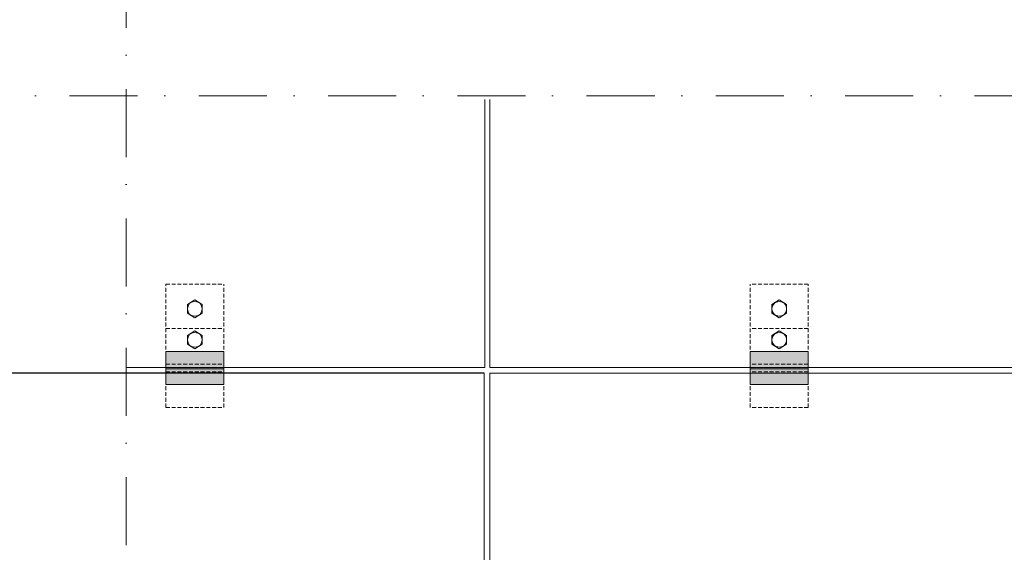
# Model space of a CAD drawing. Header units: millimetres. Extents: x -7814 to 55813, y 465 to 25965.
# Tile 15 of 112: x 2436 to 7541, y 17328 to 20088. Entities that reach past the tile are written whole.
import ezdxf

# ---------------------------------------------------------------- set-up
doc = ezdxf.new("R2010")
doc.units = ezdxf.units.MM
doc.linetypes.add('Dot & Dashed', pattern=[670.277762, 352.777767, -176.388884, 0, -141.111112])
doc.linetypes.add('Hidden Line', pattern=[30, 20, -10])
doc.layers.add('2D Drafting - General2', color=251, linetype='Continuous', lineweight=15)
doc.layers.add('2D Drafting - General62', color=9, linetype='Continuous', lineweight=20)
doc.layers.add('Wymiarowanie', color=7, linetype='Continuous')
doc.styles.add('GENERATED_STYLE_2', font='GOTHIC.TTF')
doc.dimstyles.new('GENERATED_STYLE__5', dxfattribs={"dimtxt": 200, "dimasz": 190, "dimexe": 0.18, "dimexo": 0, "dimgap": 0.09, "dimtad": 1, "dimdec": 1, "dimlfac": 0.1, "dimzin": 0, "dimdsep": 46, "dimtxsty": 'GENERATED_STYLE_2', "dimblk": 'ARROWHEAD_6', "dimblk1": 'ARROWHEAD_6', "dimblk2": 'ARROWHEAD_6', "dimcen": 0.09, "dimclrd": 161, "dimclre": 161, "dimclrt": 161, "dimadec": 0, "dimazin": 0, "dimtfac": 1, "dimtdec": 4, "dimtmove": 0, "dimatfit": 3, "dimfxl": 0, "dimtolj": 1, "dimtzin": 0, "dimarcsym": 0})

# ---------------------------------------------------------------- blocks, each defined once
blk = doc.blocks.new('ARROWHEAD_6')
at = {"color": 0, "linetype": 'Continuous', "lineweight": 0}
for p, q in [((-0.5, -0.5), (0.5, 0.5)), ((0, 0), (-1, 0))]:
    blk.add_line(p, q, dxfattribs=at)
blk = doc.blocks.new('*D138')
at = {"layer": 'Defpoints', "color": 0, "linetype": 'Continuous'}
for p in [(2200.4, 18256.1), (4844.4, 18256.1), (4844.4, 12286.1)]:
    blk.add_point(p, dxfattribs=at)
at = {"layer": 'Wymiarowanie', "color": 161, "linetype": 'Continuous', "lineweight": -2}
for p, q in [((4844.4, 18256.1), (2200.2, 18256.1)), ((2200.4, 12476.1), (2200.4, 18066.1)), ((4844.4, 12286.1), (2200.2, 12286.1))]:
    blk.add_line(p, q, dxfattribs=at)
at = {"layer": 'Wymiarowanie', "color": 161, "linetype": 'Continuous', "lineweight": -2, "xscale": 190, "yscale": 190, "zscale": 190}
for p, rotation in [((2200.4, 18256.1), 90), ((2200.4, 12286.1), 270)]:
    blk.add_blockref('ARROWHEAD_6', p, dxfattribs=dict(at, rotation=rotation))
at = {"layer": 'Wymiarowanie', "color": 161, "linetype": 'Continuous', "lineweight": 25, "insert": (2095.3, 15271.1), "char_height": 200, "attachment_point": 5, "rotation": 90, "style": 'GENERATED_STYLE_2'}
blk.add_mtext('\\A1;597.0', dxfattribs=at)

msp = doc.modelspace()

# ---------------------------------------------------------------- hatches: boundary and pattern name
at = {"layer": '2D Drafting - General62', "linetype": 'Continuous'}
for points in [[(3494.36, 18278.21), (3194.36, 18278.21), (3194.36, 18368.21), (3494.36, 18368.21)], [(6224.52, 18278.21), (6524.52, 18278.21), (6524.52, 18368.21), (6224.52, 18368.21)], [(3494.36, 18198.21), (3194.36, 18198.21), (3194.36, 18278.21), (3494.36, 18278.21)], [(6224.52, 18198.21), (6524.52, 18198.21), (6524.52, 18278.21), (6224.52, 18278.21)]]:
    msp.add_hatch(color=256, dxfattribs=at).paths.add_polyline_path(points, flags=0)

# ---------------------------------------------------------------- linework, layer by layer
at = {"layer": '2D Drafting - General2', "linetype": 'Dot & Dashed'}
for p, q in [((2987.96, 5967.9), (2987.96, 22848.18)), ((22488.02, 19694.29), (1101.47, 19694.29))]:
    msp.add_line(p, q, dxfattribs=at)
at = {"layer": '2D Drafting - General2', "linetype": 'Continuous'}
for p, q in [((4847.52, 19674.29), (4847.52, 18286.08)), ((4874.52, 19674.29), (4874.52, 18286.08)), ((3306.19, 18612.59), (3344.36, 18635.59)), ((3382.52, 18612.59), (3344.36, 18635.59)), ((6336.35, 18612.59), (6374.52, 18635.59)), ((6412.68, 18612.59), (6374.52, 18635.59)), ((3306.19, 18612.59), (3306.19, 18566.59)), ((3382.52, 18612.59), (3382.52, 18566.59)), ((6336.35, 18612.59), (6336.35, 18566.59)), ((6412.68, 18612.59), (6412.68, 18566.59)), ((3306.19, 18566.59), (3344.36, 18543.59)), ((3382.52, 18566.59), (3344.36, 18543.59)), ((6336.35, 18566.59), (6374.52, 18543.59)), ((6412.68, 18566.59), (6374.52, 18543.59)), ((3306.19, 18452.1), (3344.36, 18475.1)), ((3306.19, 18452.1), (3306.19, 18406.1)), ((3382.52, 18452.1), (3344.36, 18475.1)), ((3382.52, 18452.1), (3382.52, 18406.1)), ((6336.35, 18452.1), (6374.52, 18475.1)), ((6336.35, 18452.1), (6336.35, 18406.1)), ((6412.68, 18452.1), (6374.52, 18475.1)), ((6412.68, 18452.1), (6412.68, 18406.1)), ((3306.19, 18406.1), (3344.36, 18383.1)), ((3382.52, 18406.1), (3344.36, 18383.1)), ((6336.35, 18406.1), (6374.52, 18383.1)), ((6412.68, 18406.1), (6374.52, 18383.1)), ((3194.36, 18368.21), (3494.36, 18368.21)), ((3194.36, 18198.21), (3194.36, 18368.21)), ((3494.36, 18368.21), (3494.36, 18198.21)), ((6524.52, 18368.21), (6224.52, 18368.21)), ((6224.52, 18368.21), (6224.52, 18198.21)), ((6524.52, 18198.21), (6524.52, 18368.21)), ((4847.52, 18286.08), (2987.96, 18286.08)), ((3194.36, 18278.21), (3494.36, 18278.21)), ((16844.52, 18286.08), (4874.52, 18286.08)), ((6524.52, 18278.21), (6224.52, 18278.21)), ((4844.36, 18256.08), (2987.96, 18256.08)), ((4844.36, 18256.08), (4844.36, 12286.08)), ((4874.52, 18256.08), (16844.52, 18256.08)), ((4874.52, 18256.08), (4874.52, 12286.08)), ((3194.36, 18198.21), (3494.36, 18198.21)), ((6524.52, 18198.21), (6224.52, 18198.21))]:
    msp.add_line(p, q, dxfattribs=at)
at = {"layer": '2D Drafting - General2', "linetype": 'Hidden Line'}
for p, q in [((3194.36, 18718.21), (3494.36, 18718.21)), ((3194.36, 18078.21), (3194.36, 18718.21)), ((3494.36, 18078.21), (3494.36, 18718.21)), ((6524.52, 18718.21), (6224.52, 18718.21)), ((6224.52, 18078.21), (6224.52, 18718.21)), ((6524.52, 18078.21), (6524.52, 18718.21)), ((3194.36, 18488.21), (3494.36, 18488.21)), ((6524.52, 18488.21), (6224.52, 18488.21)), ((3194.36, 18303.21), (3494.36, 18303.21)), ((6524.52, 18303.21), (6224.52, 18303.21)), ((3194.36, 18263.21), (3494.36, 18263.21)), ((6524.52, 18263.21), (6224.52, 18263.21)), ((3194.36, 18078.21), (3494.36, 18078.21)), ((6524.52, 18078.21), (6224.52, 18078.21))]:
    msp.add_line(p, q, dxfattribs=at)
at = {"layer": '2D Drafting - General2', "linetype": 'Continuous', "flags": 128}
for points in [[(3494.36, 18278.21), (3194.36, 18278.21), (3194.36, 18368.21), (3494.36, 18368.21)], [(6224.52, 18278.21), (6524.52, 18278.21), (6524.52, 18368.21), (6224.52, 18368.21)], [(3494.36, 18198.21), (3194.36, 18198.21), (3194.36, 18278.21), (3494.36, 18278.21)], [(6224.52, 18198.21), (6524.52, 18198.21), (6524.52, 18278.21), (6224.52, 18278.21)]]:
    msp.add_lwpolyline(points, close=True, dxfattribs=at)
at = {"layer": '2D Drafting - General2', "linetype": 'Continuous'}
for centre in [(3344.36, 18589.59), (6374.52, 18589.59), (3344.36, 18429.1), (6374.52, 18429.1)]:
    msp.add_circle(centre, 38.17, dxfattribs=at)

# ---------------------------------------------------------------- dimensions: what is measured, and where the dimension line sits
at = {"layer": 'Wymiarowanie', "color": 161, "linetype": 'Continuous', "lineweight": 25}
dim = msp.add_linear_dim(base=(2200.37, 18256.08), p1=(4844.36, 12286.08), p2=(4844.36, 18256.08), angle=90, dimstyle='GENERATED_STYLE__5', dxfattribs=at)
dim.commit()
dim.dimension.update_dxf_attribs({"geometry": '*D138', "text_midpoint": (2095.25, 15271.08)})

doc.saveas('drawing.dxf')
